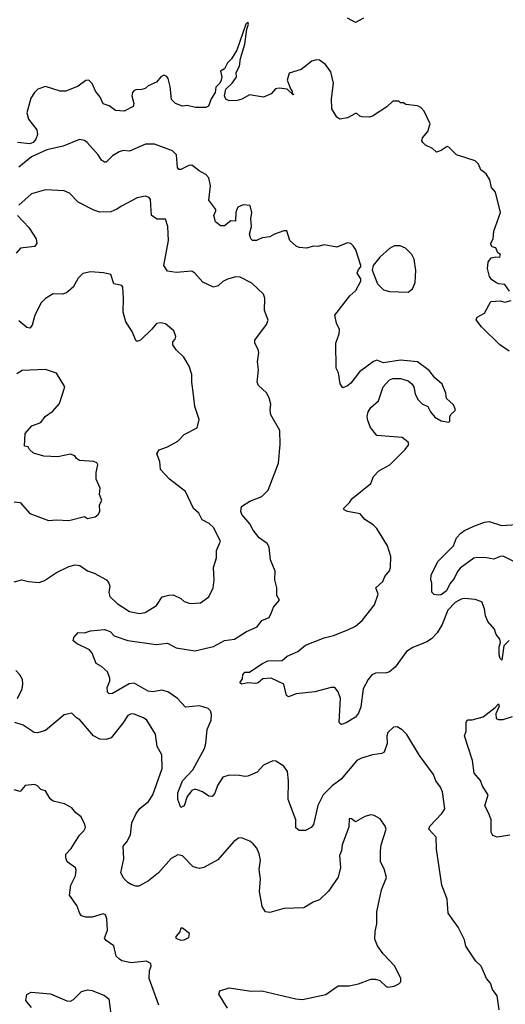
# Model space of a CAD drawing. Extents: x 2220520 to 2384350, y 721165 to 893491.
# Tile 78 of 256: x 2261220 to 2264338, y 779110 to 785433. Entities that reach past the tile are written whole.
import ezdxf

# ---------------------------------------------------------------- set-up
doc = ezdxf.new("R2010")
doc.units = 0

msp = doc.modelspace()

# ---------------------------------------------------------------- linework, layer by layer
at = {"layer": '0CON20XD'}
for points in [[(2263221.2, 784925), (2263233.8, 785025), (2263218, 785098), (2263182.5, 785145), (2263145, 785172.5), (2263125, 785176.2), (2263095, 785166.7), (2263027.7, 785112.3), (2262949.5, 785090.5), (2262936.2, 785045), (2262960, 784985), (2262970, 784975), (2262970, 784960), (2262980, 784955), (2262975, 784950), (2262936.7, 784986.7), (2262885, 784994), (2262861.4, 784988.6), (2262835, 784957.5), (2262785, 784936.7), (2262695, 784950), (2262647, 784923), (2262616.4, 784913.6), (2262565, 784912.5), (2262543.6, 784923.6), (2262533.8, 784943.8), (2262542.3, 784987.7), (2262584.2, 785025), (2262606.2, 785055), (2262611.2, 785065), (2262610, 785095), (2262631.9, 785135), (2262638.5, 785185), (2262665.8, 785275), (2262678.5, 785371.5), (2262689.5, 785405), (2262685, 785416.4), (2262672.3, 785405), (2262612.9, 785237.1), (2262578.8, 785181.2), (2262554, 785156), (2262535, 785118), (2262508.3, 785101.7), (2262517, 785067), (2262514.4, 785045), (2262504.5, 785025.5), (2262479.7, 785000.3), (2262474, 784965), (2262450, 784925), (2262432.5, 784877.5), (2262415, 784870), (2262348.3, 784868.3), (2262295, 784882.5), (2262265, 784877.5), (2262220, 784895), (2262195, 784920), (2262186.2, 785005), (2262173.3, 785055), (2262165, 785068.8), (2262145, 785076), (2262125, 785066), (2262098, 785032), (2262045, 785009.2), (2262025, 784992), (2262005, 784984.4), (2261965, 784983.8), (2261952.8, 784977.2), (2261943.3, 784965), (2261939.2, 784945), (2261951.9, 784895), (2261947.5, 784875), (2261890, 784845), (2261835, 784850.5), (2261795, 784880), (2261755, 784893.3), (2261735.5, 784935.5), (2261706, 784975), (2261684.2, 785024.2), (2261664.2, 785044.2), (2261645, 785042.9), (2261595, 785005.7), (2261516.1, 784973.9), (2261480, 784975), (2261385, 785004.2), (2261336.4, 784986.4), (2261314, 784966), (2261291.2, 784928.8), (2261266.5, 784835), (2261276.9, 784795), (2261328.8, 784725), (2261334.6, 784695), (2261324, 784665), (2261306.4, 784645), (2261285, 784635.2), (2261205.2, 784644.8)], [(2263427, 785443), (2263375, 785415.5), (2263323.9, 785443.9)], [(2264365, 783690), (2264335, 783732.5), (2264295, 783736.7), (2264277.5, 783745), (2264250, 783765), (2264236.7, 783785), (2264223.8, 783835), (2264226.7, 783875), (2264246.4, 783903.6), (2264275, 783910), (2264301.7, 783908.3), (2264307.5, 783925), (2264290, 783935), (2264278, 783968), (2264252.5, 783975), (2264243.6, 783993.6), (2264260, 784025), (2264263.3, 784075), (2264308, 784195), (2264273.8, 784325), (2264248.6, 784355), (2264239.2, 784405), (2264214.2, 784444.2), (2264179.7, 784469.7), (2264166.2, 784505), (2264145, 784526.2), (2264025, 784565.8), (2263976.2, 784615), (2263965, 784618.8), (2263925, 784592.5), (2263895, 784582.5), (2263870, 784605), (2263825, 784627.5), (2263807.5, 784645), (2263802.5, 784655), (2263806.7, 784675), (2263841.2, 784715), (2263856.2, 784765), (2263816.2, 784845), (2263795, 784870), (2263775, 784880), (2263698.3, 784888.3), (2263685, 784900), (2263665, 784900), (2263655, 784910), (2263615, 784910), (2263576.1, 784873.9), (2263485, 784813.3), (2263465, 784807.5), (2263418.3, 784808.3), (2263403, 784813), (2263385, 784830), (2263375, 784830), (2263325, 784803.8), (2263275, 784793.3), (2263257, 784807), (2263225, 784860), (2263221.2, 784925)], [(2263401.7, 783171.7), (2263345, 783098), (2263325, 783081.4), (2263295, 783070), (2263278, 783095), (2263266.4, 783166.4), (2263252.5, 783195), (2263249.2, 783355), (2263270.8, 783415), (2263274.2, 783444.2), (2263254, 783485), (2263244, 783535), (2263339.7, 783660.3), (2263377.5, 783695), (2263411.2, 783755), (2263409.5, 783769.5), (2263386.7, 783805), (2263395, 783830), (2263410, 783845), (2263410, 783855), (2263377.5, 783955), (2263361.7, 783981.7), (2263345.7, 783995.7), (2263325, 784000), (2263255, 783973.3), (2263175, 783986.7), (2263135, 783977.5), (2263105, 783978.8), (2263063.6, 783966.4), (2263015, 783969.2), (2262995, 783978), (2262953.3, 784015), (2262935, 784077.5), (2262915, 784076.7), (2262855, 784056.7), (2262825, 784038.8), (2262777.7, 784032.3), (2262740, 784015), (2262715, 784016.2), (2262704, 784025), (2262698.8, 784041.2), (2262696.2, 784055), (2262709.2, 784105), (2262704.3, 784155), (2262711.2, 784195), (2262700, 784240), (2262655, 784243.8), (2262621.2, 784228.8), (2262607, 784197), (2262605, 784140), (2262575, 784142.5), (2262535, 784110), (2262509.3, 784109.3), (2262476.7, 784135), (2262466.2, 784175), (2262480, 784205), (2262478.8, 784215), (2262434.6, 784275), (2262445.9, 784365.9), (2262435, 784417.5), (2262415, 784438.1), (2262371.9, 784461.9), (2262325, 784498.9), (2262305, 784496.8), (2262255, 784471.2), (2262241.2, 784471.2), (2262233.7, 784483.7), (2262227.3, 784565), (2262200.2, 784590.2), (2262085, 784634.2), (2262026.8, 784633.2), (2261925, 784589.4), (2261885, 784594.2), (2261857.5, 784585), (2261815, 784558.8), (2261775, 784518.8), (2261765, 784518), (2261745, 784530), (2261724.3, 784565), (2261653.9, 784643.9), (2261635, 784658.1), (2261604.2, 784664.2), (2261498.9, 784621.1), (2261395, 784597.3), (2261295, 784553.5), (2261215, 784486.5)], [(2262750, 783315), (2262730, 783355), (2262730, 783375), (2262804.3, 783475), (2262814.2, 783504.2), (2262790.8, 783565), (2262793.1, 783645), (2262785, 783670), (2262710.7, 783740.7), (2262635, 783780), (2262607.6, 783782.4), (2262555, 783767.1), (2262525, 783752), (2262495, 783723.8), (2262465, 783715.8), (2262395, 783748), (2262343.8, 783805), (2262325, 783817.5), (2262225, 783810.5), (2262168.8, 783818.8), (2262144.2, 783855), (2262174.3, 784015), (2262171.2, 784105), (2262155, 784152.5), (2262103.2, 784153.2), (2262066.7, 784175), (2262058.8, 784278.8), (2262050.7, 784290.7), (2262025, 784300), (2261975, 784290), (2261872.5, 784235), (2261844.2, 784215.8), (2261805, 784200), (2261735, 784196.9), (2261695, 784209.2), (2261595, 784262), (2261539.1, 784319.1), (2261506.1, 784333.9), (2261385, 784340.8), (2261295, 784315.7), (2261215, 784241.2)], [(2261206.2, 784175), (2261278.9, 784098.9), (2261325.7, 784025), (2261330.8, 783995), (2261314.2, 783975.8), (2261224.6, 783965.4), (2261196.5, 783933.5)], [(2263715, 783684.3), (2263742, 783705), (2263758.9, 783745), (2263763.4, 783823.4), (2263751.9, 783895), (2263737.5, 783925), (2263696.2, 783965), (2263661.7, 783981.7), (2263625, 783980), (2263595, 783964.2), (2263531.1, 783908.9), (2263490, 783855), (2263482.5, 783825), (2263516.6, 783736.6), (2263555, 783699.2), (2263595, 783687.5), (2263715, 783684.3)], [(2261185, 781823.8), (2261233.6, 781836.4), (2261275.7, 781825.7), (2261345, 781819.2), (2261378.7, 781831.3), (2261455, 781883.8), (2261535, 781922.5), (2261575, 781932.9), (2261605, 781927.1), (2261655, 781892.9), (2261698, 781878), (2261776.2, 781835), (2261792, 781815), (2261798.6, 781795), (2261792, 781755), (2261798.3, 781728.3), (2261845, 781683.1), (2261925, 781632.9), (2261989.7, 781619.7), (2262025, 781625.8), (2262098.6, 781671.4), (2262135, 781726.7), (2262178.3, 781738.3), (2262205, 781738.8), (2262255, 781716), (2262275.8, 781695.8), (2262315, 781684), (2262381.7, 781688.3), (2262435, 781726.7), (2262462, 781785), (2262468.8, 781835), (2262464.3, 781915), (2262483, 781977), (2262483.3, 782025), (2262509.5, 782085), (2262465, 782172.3), (2262437.2, 782197.2), (2262391.2, 782221.2), (2262370, 782265), (2262335.7, 782295), (2262283.9, 782403.9), (2262182.6, 782482.6), (2262124, 782545), (2262118.8, 782595), (2262101.2, 782645), (2262115, 782670), (2262169.5, 782690.5), (2262234.2, 782725.8), (2262275, 782770), (2262358.3, 782811.7), (2262372.5, 782865), (2262345, 782950), (2262336.4, 783023.6), (2262324.2, 783105), (2262324, 783155), (2262307.3, 783207.3), (2262273.3, 783265), (2262224.1, 783314.1), (2262203.3, 783345), (2262202.5, 783365), (2262218.3, 783381.7), (2262221.7, 783398.3), (2262209.2, 783435), (2262155, 783479.2), (2262125, 783485.7), (2262097.3, 783482.7), (2262068.8, 783445), (2261995, 783375.6), (2261975, 783366.9), (2261965, 783372.9), (2261941.4, 783431.4), (2261902.2, 783492.2), (2261883.5, 783555), (2261886.9, 783645), (2261882, 783715), (2261875, 783726.2), (2261825, 783737.5), (2261805, 783797.5), (2261757.7, 783807.7), (2261675, 783813.3), (2261625, 783803.3), (2261595, 783773.8), (2261564, 783715), (2261520.9, 783679.1), (2261495, 783670), (2261435, 783672.5), (2261385, 783642), (2261358, 783615), (2261317.5, 783535), (2261299.1, 783470.9), (2261285, 783452), (2261265, 783456.9), (2261215, 783500)], [(2264362.5, 783305), (2264302.5, 783345), (2264185, 783460), (2264150, 783505), (2264157, 783523), (2264205, 783547.5), (2264245, 783622.5), (2264305, 783627.5), (2264335, 783620), (2264375, 783630)], [(2264298.1, 779075), (2264285.7, 779165), (2264255.6, 779205.6), (2264242, 779245), (2264216.6, 779276.6), (2264182, 779355), (2264147.6, 779387.6), (2264085, 779483.3), (2264075.7, 779525), (2264035.8, 779605), (2264007.5, 779645), (2263971.2, 779695), (2263964, 779785), (2263930.8, 779875), (2263895.5, 780105.5), (2263892.9, 780182.9), (2263846.7, 780235), (2263854, 780255), (2263930.8, 780335), (2263949.4, 780365), (2263935.5, 780475), (2263921.9, 780505), (2263891.9, 780545), (2263877.1, 780585), (2263787.9, 780707.9), (2263705, 780843.8), (2263675, 780872.5), (2263642.7, 780892.7), (2263620.3, 780889.7), (2263583.8, 780855), (2263578, 780835), (2263580, 780785), (2263560, 780730), (2263545, 780720.8), (2263485, 780712.2), (2263415, 780691.4), (2263385, 780675.8), (2263284.2, 780555), (2263226.6, 780513.4), (2263167.5, 780455), (2263133.7, 780386.3), (2263107.1, 780265), (2263091.2, 780245), (2263055, 780227.1), (2263015, 780225.8), (2262993.2, 780243.2), (2262992.7, 780295), (2262942.7, 780425), (2262945.6, 780545), (2262938.8, 780605), (2262915, 780640), (2262865, 780671.2), (2262845, 780673.3), (2262785, 780646.2), (2262745, 780600), (2262685, 780576), (2262665, 780572), (2262630.5, 780580.5), (2262565, 780581.2), (2262525, 780569.2), (2262490, 780515), (2262473.3, 780465), (2262455, 780444), (2262435, 780445.8), (2262394.5, 780474.5), (2262365.6, 780485.6), (2262345, 780491.4), (2262325, 780484), (2262295.4, 780444.6), (2262275, 780384), (2262255, 780374), (2262235.6, 780425.6), (2262235, 780467.5), (2262265, 780545.6), (2262330.6, 780615), (2262406.2, 780753.8), (2262415.6, 780785), (2262424.4, 780875), (2262448.5, 780935), (2262450.9, 780970.9), (2262445.4, 780995.4), (2262428.9, 781008.9), (2262375, 781026.5), (2262285, 781018.1), (2262232.5, 781075), (2262175, 781114.6), (2262135, 781126.8), (2262073.1, 781116.9), (2262045, 781120.6), (2261955, 781173.1), (2261922.6, 781167.4), (2261815, 781107.1), (2261795, 781104), (2261782.5, 781115), (2261780.6, 781145), (2261798, 781185), (2261799.2, 781205), (2261782.5, 781245), (2261745, 781280), (2261709.7, 781299.7), (2261684.2, 781365), (2261667, 781387), (2261588.8, 781425), (2261562.5, 781445), (2261566.7, 781465), (2261595, 781498), (2261635, 781496), (2261675, 781508.8), (2261765, 781516), (2261801.2, 781505), (2261825.5, 781475.5), (2261915, 781446.1), (2262095, 781420.7), (2262169.1, 781429.1), (2262225, 781399.4), (2262345, 781380.9), (2262465, 781408.9), (2262535, 781447.1), (2262598.8, 781455), (2262675, 781504.2), (2262745, 781534), (2262775.5, 781574.5), (2262821.2, 781595), (2262836.4, 781626.4), (2262849.3, 781660.7), (2262887.5, 781705), (2262870, 781735), (2262870, 781785), (2262857.5, 781835), (2262860.7, 781890.7), (2262830, 781965), (2262820.6, 782045), (2262809.1, 782069.1), (2262757.5, 782105), (2262719.2, 782155), (2262697.5, 782195), (2262646.2, 782255), (2262638.8, 782275), (2262645, 782306.7), (2262697.8, 782342.2), (2262775, 782372), (2262815, 782411.2), (2262882, 782585), (2262892.9, 782705), (2262889.4, 782795), (2262832.5, 782895), (2262827.5, 782925), (2262832.5, 782965), (2262820.8, 783005), (2262805, 783036.2), (2262752.5, 783085), (2262744.2, 783105), (2262752.2, 783185), (2262746.2, 783235), (2262755.6, 783295), (2262750, 783315)], [(2264363, 781447), (2264328.3, 781411.7), (2264315, 781320), (2264305, 781330), (2264297.5, 781355), (2264297.5, 781405), (2264307.5, 781432.5), (2264302.5, 781455), (2264280, 781485), (2264268.3, 781518.3), (2264225, 781567.5), (2264211.2, 781605), (2264205, 781650), (2264186.7, 781695), (2264145, 781710), (2264075.9, 781715.9), (2264055, 781712.5), (2264015, 781691.1), (2263968.2, 781641.8), (2263931.6, 781548.4), (2263899.5, 781495), (2263862.9, 781457.1), (2263835, 781437.1), (2263745, 781401.1), (2263703.8, 781375), (2263630, 781275), (2263595, 781245.6), (2263575, 781238.5), (2263505, 781237.3), (2263481.1, 781225), (2263457.5, 781195), (2263425.4, 781135), (2263409.4, 781020.6), (2263395, 780978.8), (2263376.2, 780955), (2263315, 780916.7), (2263285, 780907.5), (2263275, 780912.5), (2263272, 780922), (2263279.4, 781075), (2263265, 781116.7), (2263243.9, 781143.9), (2263220, 781145), (2263115, 781115.8), (2262995, 781102.9), (2262945, 781084.4), (2262932.6, 781092.6), (2262915.5, 781165.5), (2262835, 781205.5), (2262780.3, 781199.7), (2262750.8, 781175), (2262735, 781169.5), (2262685, 781174.3), (2262647, 781167), (2262632.5, 781175), (2262650.7, 781199.3), (2262653.3, 781225), (2262665, 781242.5), (2262695, 781243.3), (2262775, 781297.5), (2262812.5, 781315), (2262905, 781318.8), (2262936.7, 781345), (2263005, 781375.7), (2263055, 781415.6), (2263175, 781464.4), (2263235, 781478.8), (2263325.9, 781514.1), (2263375, 781538.5), (2263417.8, 781575), (2263497.1, 781675), (2263520.6, 781745), (2263507.3, 781785), (2263550.5, 781825), (2263563.3, 781856.7), (2263595, 781893.8), (2263601.4, 781915), (2263601.9, 781985), (2263580.8, 782055), (2263512.5, 782165), (2263488.3, 782188.3), (2263435, 782223.3), (2263405, 782260), (2263325, 782275.8), (2263303.8, 782285), (2263298.8, 782295), (2263340, 782335), (2263353.4, 782356.6), (2263473.8, 782455), (2263491.2, 782498.8), (2263525, 782536), (2263595.6, 782574.4), (2263695, 782672.5), (2263717.5, 782705), (2263715, 782720), (2263675, 782750), (2263512.7, 782762.7), (2263473.3, 782815), (2263455, 782860), (2263450, 782885), (2263456.2, 782915), (2263475, 782943.3), (2263524.1, 782985.9), (2263554.5, 783075.5), (2263595, 783120), (2263615, 783128.8), (2263665, 783130), (2263715, 783113.3), (2263736.7, 783095), (2263750, 783075), (2263759.5, 783029.5), (2263776, 782995), (2263805, 782966), (2263839.5, 782949.5), (2263856.7, 782915), (2263885, 782880), (2263925, 782856.7), (2263975, 782847.5), (2263982.5, 782855), (2263982.5, 782885), (2263989.3, 782900.7), (2264015, 782922.5), (2264016.2, 782935), (2264005, 782960), (2263960.5, 783000.5), (2263956.7, 783035), (2263933, 783093), (2263885, 783133.3), (2263849.7, 783179.7), (2263775, 783236.2), (2263665, 783246), (2263555, 783230), (2263513.9, 783246.1), (2263491.7, 783238.3), (2263401.7, 783171.7)], [(2261185, 782336.2), (2261223.6, 782333.6), (2261285, 782261.2), (2261405, 782218), (2261455, 782221.2), (2261535, 782216), (2261635, 782242.5), (2261655, 782230), (2261705, 782240), (2261723.9, 782256.1), (2261733.3, 782275), (2261731.7, 782318.3), (2261747.5, 782345), (2261731.2, 782385), (2261736, 782425), (2261711.7, 782481.7), (2261711.1, 782525), (2261722.2, 782575), (2261715, 782586.7), (2261695, 782596.5), (2261602.7, 782602.7), (2261584.4, 782614.4), (2261573.2, 782633.2), (2261545, 782642.9), (2261465, 782625.8), (2261375, 782631.2), (2261309.3, 782649.3), (2261283.6, 782673.6), (2261275, 782690), (2261250, 782695), (2261254.2, 782775.8), (2261297.5, 782825), (2261355, 782846.7), (2261384.1, 782885.9), (2261431.7, 782918.3), (2261475, 782967.5), (2261510, 783075), (2261455, 783163.3), (2261385, 783186), (2261235, 783180), (2261201.3, 783158.7)], [(2264405, 781946.8), (2264325, 781987), (2264304, 781986), (2264265, 781969.1), (2264217.1, 781977.1), (2264155, 781979), (2264135, 781974.3), (2264048.1, 781911.9), (2264030.4, 781889.6), (2264009, 781845), (2263980.6, 781809.4), (2263960, 781765), (2263925, 781739.6), (2263906.6, 781736.6), (2263881.7, 781741.7), (2263866.1, 781756.1), (2263866.2, 781815), (2263860, 781835), (2263862.4, 781867.6), (2263906.2, 781955), (2264004.3, 782055), (2264024, 782105), (2264052.9, 782135), (2264075, 782152.2), (2264135, 782181.5), (2264205, 782207.3), (2264235, 782211.6), (2264314.4, 782185.6), (2264411.7, 782191.7)], [(2261206.2, 781075), (2261235.8, 781135), (2261240.8, 781165), (2261237, 781197), (2261221.2, 781225), (2261194.3, 781254.3)], [(2264366.4, 780196.4), (2264285, 780183.3), (2264257.5, 780195), (2264246.7, 780215), (2264246, 780295), (2264233.1, 780335), (2264206, 780385), (2264226.7, 780455), (2264191.7, 780511.7), (2264178.3, 780548.3), (2264138, 780595), (2264126.2, 780675), (2264076.7, 780835), (2264086.7, 780865), (2264087, 780923), (2264095, 780937.5), (2264125, 780937.5), (2264195, 780956.7), (2264273.3, 781016.7), (2264295, 781040), (2264297.5, 781025), (2264277.5, 780975), (2264280, 780945), (2264295, 780940), (2264325, 780940), (2264385, 780957.5)], [(2263655, 779242.5), (2263666.7, 779255), (2263666.7, 779275), (2263629.2, 779355), (2263553.8, 779435), (2263516.2, 779485), (2263499.3, 779529.3), (2263501.7, 779578.3), (2263513.6, 779626.4), (2263513.9, 779703.9), (2263521.2, 779745), (2263543.8, 779845), (2263576, 779925), (2263559.7, 779979.7), (2263537.5, 780025), (2263535.5, 780095), (2263540, 780135), (2263571.9, 780235), (2263565.6, 780255), (2263535, 780301.2), (2263495, 780323.3), (2263475, 780326.2), (2263435, 780316.7), (2263375, 780282.5), (2263350.7, 780300.7), (2263335, 780302.5), (2263332.3, 780247.7), (2263290, 780135), (2263286, 780095), (2263272.5, 780065), (2263278.8, 779988.8), (2263264.4, 779925.6), (2263203.4, 779836.6), (2263145, 779781.2), (2263105, 779766), (2263045, 779729.2), (2262915, 779724.4), (2262825, 779700), (2262798.8, 779705), (2262777.6, 779737.6), (2262760, 779835), (2262765.6, 779915), (2262756.9, 779975), (2262766.9, 780035), (2262756.4, 780076.4), (2262742.1, 780112.1), (2262719.7, 780139.7), (2262697, 780157), (2262645, 780178.8), (2262625, 780176.2), (2262594.3, 780155.7), (2262492.2, 780037.8), (2262401.7, 779988.3), (2262375, 779981.4), (2262333.7, 779993.7), (2262265, 780064), (2262235, 780070), (2262193.3, 780046.7), (2262111.5, 779955), (2262046.4, 779903.6), (2261985, 779868), (2261965, 779868), (2261935, 779880), (2261915, 779891.4), (2261888.7, 779918.7), (2261868.8, 779955), (2261888.5, 780045), (2261884.3, 780125), (2261907, 780153), (2261931.2, 780198.8), (2261940.6, 780275), (2261968.5, 780335), (2261991.9, 780368.1), (2262047.1, 780412.9), (2262074.4, 780455), (2262134.3, 780625), (2262133, 780713), (2262103.1, 780765), (2262091.9, 780845), (2262035.5, 780935.5), (2262015, 780950.8), (2261955, 780974), (2261935, 780975.8), (2261914, 780965), (2261882, 780915), (2261807.6, 780822.4), (2261775, 780809.6), (2261735, 780813.6), (2261694.7, 780834.7), (2261606.6, 780936.6), (2261585, 780948.8), (2261555, 780978.8), (2261505, 780970), (2261385, 780867.5), (2261335, 780852.5), (2261313.3, 780855), (2261242.2, 780902.2), (2261188.8, 780918.8)], [(2262114.2, 779105), (2262050, 779275), (2262052.3, 779327.7), (2262063.3, 779355), (2262062.5, 779372.5), (2262035, 779386.7), (2261935, 779375.8), (2261875, 779390), (2261859.7, 779399.7), (2261840, 779420), (2261823.3, 779485), (2261775, 779520), (2261764.2, 779534.2), (2261783.9, 779586.1), (2261779.5, 779659.5), (2261770, 779685), (2261755, 779691.2), (2261685, 779670), (2261645, 779670), (2261617.5, 779677.5), (2261605, 779692.5), (2261587.1, 779745), (2261540.2, 779810.2), (2261547.8, 779875), (2261577.1, 779935), (2261582.3, 779972.3), (2261577, 779987), (2261524.3, 780024.3), (2261515, 780050), (2261516, 780075), (2261549.8, 780110.2), (2261603.3, 780196.7), (2261631.2, 780225), (2261641.2, 780245), (2261638.8, 780265), (2261614.1, 780314.1), (2261580.7, 780340.7), (2261555, 780372.5), (2261507, 780397), (2261435, 780413.8), (2261415, 780430), (2261385, 780480), (2261355, 780490), (2261335, 780513.3), (2261315, 780521.2), (2261254.1, 780515.9), (2261223, 780477), (2261185, 780487.5)], [(2262255, 779521.2), (2262275, 779523.3), (2262305, 779540), (2262310, 779565), (2262265, 779600), (2262255, 779600), (2262247.5, 779575), (2262222.5, 779545), (2262222.5, 779535), (2262255, 779521.2)], [(2262555, 779086), (2262497.5, 779175), (2262505, 779196.7), (2262565, 779216), (2262705, 779194.2), (2262775, 779196.9), (2262992.5, 779145), (2263035, 779141.1), (2263185, 779172.9), (2263265, 779228.9), (2263335, 779228), (2263395, 779241.2), (2263475, 779272), (2263505, 779272), (2263532.7, 779262.7), (2263572.5, 779225), (2263585, 779220), (2263625, 779226.7), (2263655, 779242.5)], [(2261295, 779090), (2261260, 779135), (2261265.9, 779174.1), (2261292.7, 779187.3), (2261416.8, 779176.8), (2261522.7, 779132.7), (2261545, 779130), (2261565, 779140), (2261617.6, 779192.4), (2261655, 779203.1), (2261685, 779199.2), (2261765, 779165.8), (2261792, 779145), (2261805, 779047.5)]]:
    msp.add_lwpolyline(points, dxfattribs=at)

doc.saveas('drawing.dxf')
